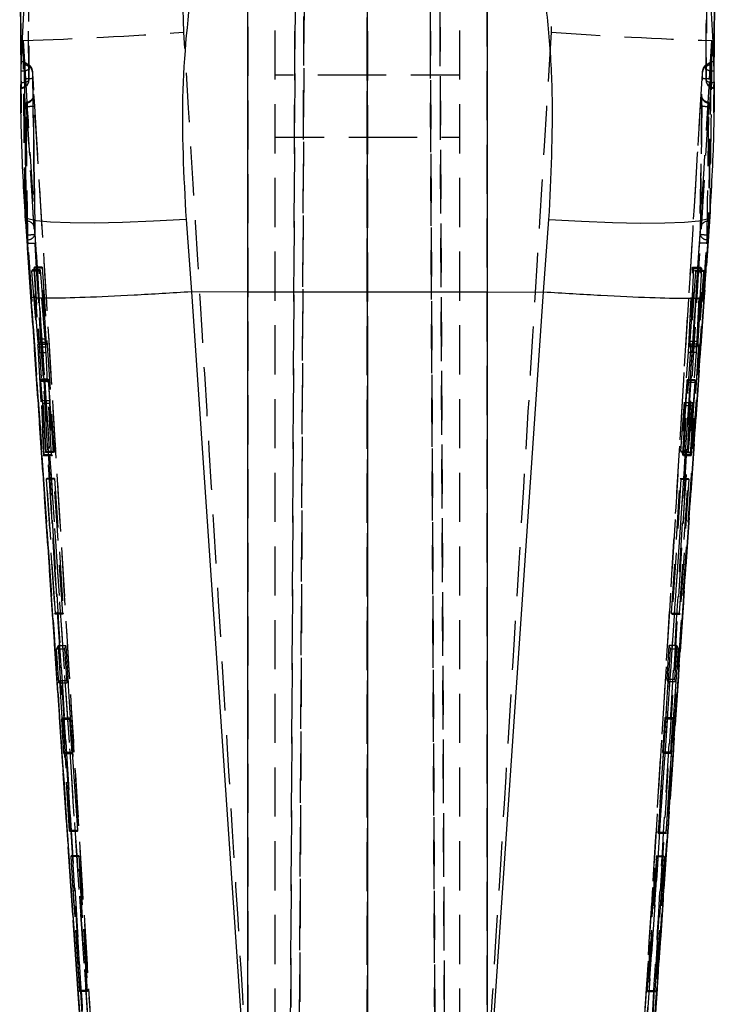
# Model space of a CAD drawing. Extents: x 74 to 743, y 83 to 557.
# Tile 10 of 13: x 397 to 433, y 359 to 410. Entities that reach past the tile are written whole.
import ezdxf

# ---------------------------------------------------------------- set-up
doc = ezdxf.new("R2010")
doc.units = 0
doc.header["$LTSCALE"] = 2
doc.linetypes.add('HIDDEN', pattern=[1.905, 1.27, -0.635])
doc.layers.get('0').update_dxf_attribs({"linetype": 'CONTINUOUS'})

msp = doc.modelspace()

# ---------------------------------------------------------------- linework, layer by layer
at = {"color": 7, "linetype": 'HIDDEN'}
for p, q in [((412.093398, 441.434601), (411.641879, 337.989094)), ((415.221891, 441.326955), (415.23765, 337.930622)), ((418.798347, 338.040011), (418.347524, 441.326955)), ((411.176492, 337.942215), (411.626902, 441.133508)), ((418.848902, 441.025222), (419.298688, 337.975854)), ((411.641888, 338.696549), (412.023223, 426.040912)), ((411.557615, 425.913194), (411.176498, 338.618735)), ((415.23765, 338.654051), (415.224397, 425.58133)), ((418.419294, 425.58133), (418.798336, 338.763053)), ((419.298681, 338.667834), (418.919782, 425.453374)), ((405.746214, 409.000928), (405.592653, 413.099581)), ((409.045265, 413.095528), (409.045265, 354.924748)), ((410.462742, 337.973462), (410.462742, 412.848825)), ((415.212742, 337.931024), (415.212742, 412.848825)), ((415.262618, 337.931389), (415.262618, 412.848825)), ((420.012618, 337.973462), (420.012618, 412.848825)), ((421.430096, 354.924748), (421.430096, 413.095528)), ((424.882707, 413.099581), (424.729146, 409.000928)), ((397.427093, 408.56866), (397.528252, 406.898299)), ((432.947109, 406.898299), (433.048267, 408.56866)), ((397.503439, 407.297367), (397.47759, 407.297367)), ((397.505451, 407.378593), (397.481823, 407.378593)), ((432.993537, 407.378593), (432.969928, 407.378593)), ((432.997771, 407.297367), (432.971928, 407.297367)), ((397.528252, 406.898299), (397.526862, 406.917805)), ((415.212742, 406.784723), (410.462742, 406.784723)), ((420.012618, 406.784723), (415.262618, 406.784723)), ((432.947109, 406.898299), (432.948498, 406.917805)), ((397.317961, 406.178782), (397.317961, 406.109432)), ((397.316584, 406.108553), (397.317961, 406.108553)), ((398.00076, 402.20035), (397.956422, 405.736187)), ((398.003269, 402.185569), (397.959776, 405.71619)), ((433.157399, 406.151423), (433.157399, 406.108553)), ((433.157399, 406.108553), (433.15878, 406.108553)), ((397.606388, 405.163774), (397.597447, 405.163774)), ((397.606695, 405.16294), (397.606388, 405.163774)), ((432.868972, 405.163774), (432.868665, 405.16294)), ((432.877913, 405.163774), (432.868972, 405.163774)), ((410.462742, 403.584713), (415.212742, 403.584713)), ((415.262618, 403.584713), (420.012618, 403.584713)), ((398.023633, 400.515297), (398.00076, 402.20035)), ((432.469763, 402.170831), (432.421688, 398.643369)), ((432.4746, 402.20035), (432.426604, 398.664424)), ((398.048749, 398.664931), (398.023633, 400.515297)), ((398.050057, 398.643756), (398.02403, 400.500143)), ((397.821354, 395.329023), (397.53761, 399.473855)), ((397.604894, 399.235973), (397.576843, 399.235973)), ((432.937751, 399.473855), (432.654006, 395.329023)), ((432.898518, 399.235973), (432.87047, 399.235973)), ((397.622151, 398.523459), (397.613168, 398.523459)), ((432.862192, 398.523459), (432.853207, 398.523459)), ((397.906419, 396.716097), (397.862129, 396.655479)), ((398.269091, 396.655479), (397.862129, 396.655479)), ((397.862129, 396.655479), (398.187367, 392.715717)), ((398.313602, 396.716097), (397.906419, 396.716097)), ((398.210714, 392.973), (397.906419, 396.716097)), ((398.011141, 396.86493), (397.974644, 396.81215)), ((397.974644, 396.81215), (398.210496, 393.133933)), ((398.381811, 396.81215), (397.974644, 396.81215)), ((398.418129, 396.86493), (398.011141, 396.86493)), ((398.616528, 387.329364), (398.011141, 396.86493)), ((398.269091, 396.655479), (398.313602, 396.716097)), ((398.59442, 392.715717), (398.269091, 396.655479)), ((398.313602, 396.716097), (398.617744, 392.973)), ((398.381811, 396.81215), (398.418129, 396.86493)), ((398.617508, 393.133933), (398.381811, 396.81215)), ((398.418129, 396.86493), (399.023149, 387.329364)), ((432.205841, 396.656716), (431.57549, 387.121255)), ((431.856252, 392.749662), (432.05547, 396.863529)), ((432.097675, 396.803686), (431.906527, 392.897645)), ((431.925779, 393.030653), (432.166724, 396.70884)), ((432.613382, 396.656716), (431.984054, 387.121255)), ((432.05547, 396.863529), (432.464194, 396.863529)), ((432.05547, 396.863529), (432.097675, 396.803686)), ((432.097675, 396.803686), (432.506209, 396.803686)), ((432.166724, 396.70884), (432.205841, 396.656716)), ((432.166724, 396.70884), (432.574708, 396.70884)), ((432.205841, 396.656716), (432.613382, 396.656716)), ((432.265315, 392.749662), (432.464194, 396.863529)), ((432.506209, 396.803686), (432.315173, 392.897645)), ((432.334289, 393.030653), (432.574708, 396.70884)), ((432.464194, 396.863529), (432.506209, 396.803686)), ((432.574708, 396.70884), (432.613382, 396.656716)), ((399.734405, 367.254833), (397.821354, 395.329023)), ((398.617508, 393.133933), (398.210496, 393.133933)), ((398.617744, 392.973), (398.210714, 392.973)), ((431.925779, 393.030653), (432.334289, 393.030653)), ((398.59442, 392.715717), (398.187367, 392.715717)), ((398.221431, 392.871821), (398.628423, 392.871821)), ((398.629483, 392.880956), (398.222471, 392.880956)), ((431.438603, 387.345003), (431.837803, 392.462501)), ((431.837803, 392.462501), (432.246905, 392.462501)), ((431.848966, 387.345003), (432.246905, 392.462501)), ((431.856252, 392.749662), (432.265315, 392.749662)), ((431.904059, 392.783934), (432.312666, 392.783934)), ((431.905542, 392.789448), (432.314133, 392.789448)), ((431.906527, 392.897645), (432.315173, 392.897645)), ((398.206111, 392.428884), (398.480753, 387.102971)), ((398.613153, 392.428884), (398.206111, 392.428884)), ((398.887347, 387.102971), (398.613153, 392.428884)), ((398.72729, 391.059378), (398.320319, 391.059378)), ((398.728378, 391.072908), (398.321236, 391.072908)), ((398.731304, 390.951211), (398.324333, 390.951211)), ((398.519507, 387.165653), (398.324333, 390.951211)), ((398.738707, 390.974978), (398.331747, 390.974978)), ((398.331747, 390.974978), (398.413239, 389.955277)), ((398.731304, 390.951211), (398.92628, 387.165653)), ((398.820115, 389.955277), (398.738707, 390.974978)), ((431.760708, 390.922183), (431.475256, 387.283029)), ((431.71683, 389.854977), (431.769788, 390.920618)), ((431.76071, 390.922183), (432.169782, 390.922183)), ((431.769788, 390.920618), (432.178758, 390.920618)), ((431.77023, 391.021976), (432.179259, 391.021976)), ((432.181181, 391.031006), (431.772171, 391.031006)), ((432.169782, 390.922183), (431.88525, 387.283029)), ((432.125714, 389.854977), (432.178758, 390.920618)), ((398.820115, 389.955277), (398.413239, 389.955277)), ((398.830565, 389.807785), (398.423698, 389.807785)), ((398.423698, 389.807785), (398.585893, 387.276607)), ((398.992652, 387.276607), (398.830565, 389.807785)), ((431.542439, 387.173401), (431.708043, 389.70455)), ((431.708043, 389.70455), (432.116928, 389.70455)), ((431.71683, 389.854977), (432.125714, 389.854977)), ((431.951547, 387.173401), (432.116928, 389.70455)), ((431.438603, 387.345003), (431.848966, 387.345003)), ((431.475256, 387.283029), (431.438603, 387.345003)), ((431.88525, 387.283029), (431.848966, 387.345003)), ((398.480753, 387.102971), (398.519507, 387.165653)), ((398.887347, 387.102971), (398.480753, 387.102971)), ((398.92628, 387.165653), (398.519507, 387.165653)), ((398.585893, 387.276607), (398.616528, 387.329364)), ((398.992652, 387.276607), (398.585893, 387.276607)), ((399.023149, 387.329364), (398.616528, 387.329364)), ((398.92628, 387.165653), (398.887347, 387.102971)), ((399.023149, 387.329364), (398.992652, 387.276607)), ((431.475256, 387.283029), (431.88525, 387.283029)), ((431.542439, 387.173401), (431.951547, 387.173401)), ((431.57549, 387.121255), (431.542439, 387.173401)), ((431.57549, 387.121255), (431.984054, 387.121255)), ((431.984054, 387.121255), (431.951547, 387.173401)), ((398.6491, 385.94258), (398.619555, 385.891939)), ((398.619555, 385.891939), (399.073234, 378.920929)), ((399.026305, 385.891939), (398.619555, 385.891939)), ((399.055848, 385.94258), (398.6491, 385.94258)), ((399.098452, 378.971564), (398.6491, 385.94258)), ((399.026305, 385.891939), (399.055848, 385.94258)), ((399.479674, 378.920929), (399.026305, 385.891939)), ((399.055848, 385.94258), (399.504881, 378.971564)), ((430.966567, 378.971787), (431.416178, 385.942707)), ((431.446189, 385.892691), (430.992277, 378.921749)), ((431.376629, 378.971787), (431.825981, 385.942707)), ((431.855561, 385.892691), (431.401881, 378.921749)), ((431.416178, 385.942707), (431.446189, 385.892691)), ((431.416178, 385.942707), (431.825981, 385.942707)), ((431.446189, 385.892691), (431.855561, 385.892691)), ((431.825981, 385.942707), (431.855561, 385.892691)), ((399.073234, 378.920929), (399.098452, 378.971564)), ((399.479674, 378.920929), (399.073234, 378.920929)), ((399.504881, 378.971564), (399.098452, 378.971564)), ((399.504881, 378.971564), (399.479674, 378.920929)), ((430.966567, 378.971787), (431.376629, 378.971787)), ((430.992277, 378.921749), (430.966567, 378.971787)), ((430.992277, 378.921749), (431.401881, 378.921749)), ((431.401881, 378.921749), (431.376629, 378.971787)), ((399.238566, 377.291793), (399.156781, 377.121368)), ((399.644856, 377.291793), (399.238566, 377.291793)), ((399.238566, 377.291793), (399.845622, 367.756272)), ((399.563102, 377.121368), (399.644856, 377.291793)), ((400.25152, 367.756272), (399.644856, 377.291793)), ((430.825647, 377.293074), (430.71407, 375.540132)), ((430.825647, 377.293074), (430.90895, 377.12265)), ((431.236198, 377.293074), (430.825647, 377.293074)), ((431.236198, 377.293074), (431.124575, 375.540132)), ((431.236198, 377.293074), (431.317944, 377.12265)), ((399.156781, 377.121368), (399.563102, 377.121368)), ((399.272176, 375.368433), (399.156781, 377.121368)), ((399.563102, 377.121368), (399.678428, 375.368433)), ((430.282008, 367.587136), (430.90895, 377.12265)), ((430.690479, 367.587136), (431.317944, 377.12265)), ((430.90895, 377.12265), (431.317944, 377.12265)), ((399.327049, 375.487084), (399.272176, 375.368433)), ((399.272176, 375.368433), (399.678428, 375.368433)), ((399.327049, 375.487084), (399.733311, 375.487084)), ((399.451073, 373.558769), (399.327049, 375.487084)), ((399.678428, 375.368433), (399.733311, 375.487084)), ((399.733311, 375.487084), (399.857245, 373.558769)), ((430.768875, 375.421481), (430.643345, 373.493159)), ((431.124575, 375.540132), (430.71407, 375.540132)), ((430.71407, 375.540132), (430.768875, 375.421481)), ((431.178341, 375.421481), (430.768875, 375.421481)), ((431.178341, 375.421481), (431.052724, 373.493159)), ((431.124575, 375.540132), (431.178341, 375.421481)), ((399.422286, 373.492362), (399.451073, 373.558769)), ((399.537403, 371.725285), (399.422286, 373.492362)), ((399.422286, 373.492362), (399.828475, 373.492362)), ((399.451073, 373.558769), (399.857245, 373.558769)), ((399.857245, 373.558769), (399.828475, 373.492362)), ((399.828475, 373.492362), (399.943508, 371.725285)), ((430.613977, 373.559566), (430.500488, 371.79249)), ((430.643345, 373.493159), (430.613977, 373.559566)), ((431.023946, 373.559566), (430.613977, 373.559566)), ((431.052724, 373.493159), (430.643345, 373.493159)), ((431.023946, 373.559566), (430.910332, 371.79249)), ((431.052724, 373.493159), (431.023946, 373.559566)), ((399.564706, 371.791692), (399.537403, 371.725285)), ((399.537403, 371.725285), (399.943508, 371.725285)), ((399.564706, 371.791692), (399.970794, 371.791692)), ((399.827455, 367.704505), (399.564706, 371.791692)), ((399.943508, 371.725285), (399.970794, 371.791692)), ((399.970794, 371.791692), (400.233351, 367.704505)), ((430.52836, 371.726083), (430.26258, 367.638903)), ((430.910332, 371.79249), (430.500488, 371.79249)), ((430.500488, 371.79249), (430.52836, 371.726083)), ((430.937626, 371.726083), (430.52836, 371.726083)), ((430.937626, 371.726083), (430.671459, 367.638903)), ((430.910332, 371.79249), (430.937626, 371.726083)), ((399.845622, 367.756272), (399.827455, 367.704505)), ((399.827455, 367.704505), (400.233351, 367.704505)), ((399.845622, 367.756272), (400.25152, 367.756272)), ((400.233351, 367.704505), (400.25152, 367.756272)), ((430.671459, 367.638903), (430.26258, 367.638903)), ((430.26258, 367.638903), (430.282008, 367.587136)), ((430.690479, 367.587136), (430.282008, 367.587136)), ((430.671459, 367.638903), (430.690479, 367.587136)), ((400.258291, 359.561453), (399.734405, 367.254833)), ((430.740955, 367.254833), (430.21614, 359.547811)), ((399.905819, 366.436617), (399.888584, 366.385968)), ((399.888584, 366.385968), (400.341631, 359.415056)), ((400.294429, 366.385968), (399.888584, 366.385968)), ((400.311654, 366.436617), (399.905819, 366.436617)), ((400.354323, 359.465683), (399.905819, 366.436617)), ((400.294429, 366.385968), (400.311654, 366.436617)), ((400.747125, 359.415056), (400.294429, 366.385968)), ((400.311654, 366.436617), (400.759817, 359.465683)), ((429.713074, 359.465675), (430.160278, 366.436506)), ((430.177942, 366.38649), (429.726081, 359.415637)), ((430.120947, 359.465675), (430.56945, 366.436506)), ((430.586726, 366.38649), (430.133675, 359.415637)), ((430.160278, 366.436506), (430.177942, 366.38649)), ((430.160278, 366.436506), (430.56945, 366.436506)), ((430.177942, 366.38649), (430.586726, 366.38649)), ((430.56945, 366.436506), (430.586726, 366.38649)), ((400.341631, 359.415056), (400.354323, 359.465683)), ((400.747125, 359.415056), (400.341631, 359.415056)), ((400.759817, 359.465683), (400.354323, 359.465683)), ((400.759817, 359.465683), (400.747125, 359.415056)), ((429.713074, 359.465675), (430.120947, 359.465675)), ((429.726081, 359.415637), (429.713074, 359.465675)), ((429.726081, 359.415637), (430.133675, 359.415637)), ((430.133675, 359.415637), (430.120947, 359.465675))]:
    msp.add_line(p, q, dxfattribs=at)
at = {"color": 7, "linetype": 'CONTINUOUS'}
for p, q in [((397.248698, 413.733), (397.326879, 404.832626)), ((409.045265, 395.5744), (409.045265, 412.35655)), ((421.430096, 412.35655), (421.430096, 395.5744)), ((397.320218, 406.420568), (397.327328, 407.018164)), ((433.148032, 407.018164), (433.155142, 406.420568)), ((397.315741, 406.151423), (397.316326, 406.111786)), ((405.85258, 399.323786), (406.142208, 395.584295)), ((424.333152, 395.584295), (424.622781, 399.323786)), ((432.771986, 397.025237), (432.939643, 399.452517)), ((432.939593, 399.452517), (432.937751, 399.473855)), ((406.142208, 395.584295), (406.131495, 395.583967)), ((409.045265, 395.5744), (406.142208, 395.584295)), ((409.045265, 352.850439), (409.045265, 395.5744)), ((421.430096, 395.5744), (424.333152, 395.584295)), ((421.430096, 395.5744), (421.430096, 352.850439)), ((424.343865, 395.583967), (424.333152, 395.584295)), ((430.217248, 359.54752), (432.65729, 395.321036)), ((400.707595, 352.963323), (400.258291, 359.561453)), ((430.21614, 359.547811), (429.767765, 352.963323))]:
    msp.add_line(p, q, dxfattribs=at)
at = {"color": 7, "linetype": 'CONTINUOUS', "flags": 128}
for points in [[(405.85258, 399.323786), (404.168783, 399.231905), (402.572499, 399.170155), (401.120055, 399.140725), (399.862705, 399.144659), (398.844818, 399.181792), (398.102313, 399.25083), (397.66139, 399.349341), (397.53761, 399.473855)], [(406.131495, 395.583967), (408.008895, 368.063213), (409.045265, 352.850439)], [(421.430096, 352.850439), (422.466465, 368.063213), (424.343865, 395.583967)], [(397.818802, 395.32108), (398.302537, 388.236577), (400.256286, 359.561095)]]:
    msp.add_lwpolyline(points, dxfattribs=at)
at = {"color": 8, "linetype": 'CONTINUOUS', "flags": 128}
msp.add_lwpolyline([(424.622781, 399.323786), (426.306577, 399.231905), (427.902862, 399.170155), (429.355306, 399.140725), (430.612655, 399.144659), (431.630543, 399.181792), (432.373047, 399.25083), (432.81397, 399.349341), (432.939593, 399.452517)], dxfattribs=at)
at = {"color": 7, "linetype": 'HIDDEN', "flags": 128}
for points in [[(397.613168, 398.523459), (399.31166, 373.478988), (399.734405, 367.254833)], [(400.707595, 352.963323), (398.681384, 382.862167), (397.622153, 398.523459)], [(432.398124, 398.104811), (430.760059, 373.791071), (430.758168, 373.763042), (429.118983, 349.477427)], [(432.862192, 398.523459), (431.1637, 373.478988), (430.740955, 367.254833)], [(432.654006, 395.329023), (431.412553, 377.114432), (430.740955, 367.254833)]]:
    msp.add_lwpolyline(points, dxfattribs=at)
at = {"color": 7, "linetype": 'HIDDEN'}
for centre, radius, start, end in [((387.854707, 673.060161), 264.664665, 272.07272476, 273.87618894), ((442.620654, 673.060161), 264.664665, 266.12381106, 267.92727524), ((397.346724, 407.091563), 0.383972, 2.3382809, 92.2352895), ((397.523008, 406.9091), 0.38876, 7.3756511, 92.8852694), ((432.952698, 406.908779), 0.389064, 87.1668683, 172.6842555), ((433.128636, 407.091563), 0.383972, 87.7647105, 177.6617191), ((397.42999, 407.510087), 0.502521, 258.2118828, 306.7096652), ((433.045371, 407.510087), 0.502521, 233.2903348, 281.7881172), ((397.337317, 406.538449), 0.387509, 267.1369206, 356.135118), ((397.317961, 406.514551), 0.406, 270, 359.5927051), ((397.419418, 406.918141), 0.507365, 258.7248924, 306.8850793), ((433.157399, 406.514551), 0.406, 180.4072949, 270), ((433.055942, 406.918141), 0.507365, 233.1149207, 281.2751076), ((433.138043, 406.538449), 0.387509, 183.864882, 272.8630794), ((397.624603, 398.847684), 0.388789, 7.7438574, 92.9056995), ((432.850864, 398.847581), 0.388886, 87.1101922, 172.2694428), ((397.443945, 402.613827), 4.094248, 272.4946434, 278.1887428), ((397.66846, 398.656289), 0.380387, 270.774163, 1.3018202), ((432.806628, 398.656037), 0.380117, 178.7356398, 269.2663359), ((433.030896, 402.605053), 4.08546, 261.8009057, 267.5072502)]:
    msp.add_arc(centre, radius, start, end, dxfattribs=at)
at = {"color": 7, "linetype": 'CONTINUOUS'}
for points, knots in [([(397.331748, 407.475242), (397.330844, 407.595649), (397.326303, 408.200288), (397.307686, 410.741824), (397.288704, 413.557681), (397.274278, 415.889302), (397.271836, 416.284004)], [0, 0, 0, 0, 0.0410065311, 0.2059204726, 0.8655764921, 1, 1, 1, 1]), ([(433.203524, 416.284004), (433.202788, 416.164373), (433.199074, 415.560521), (433.183085, 413.019695), (433.163964, 410.203101), (433.146563, 407.870714), (433.143612, 407.475242)], [0, 0, 0, 0, 0.040743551, 0.205657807, 0.865313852, 1, 1, 1, 1]), ([(397.247924, 414.953584), (397.25837, 413.486538), (397.279263, 410.552447), (397.303581, 407.618431), (397.315741, 406.151423)], [0, 0, 0, 0, 0.499999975, 1, 1, 1, 1]), ([(397.252383, 414.953584), (397.263105, 413.402061), (397.275196, 411.652522), (397.297289, 408.718441), (397.308422, 407.335927), (397.317961, 406.151423)], [0, 0, 0, 0, 0.528794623, 0.596283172, 1, 1, 1, 1]), ([(433.157399, 406.151423), (433.169811, 407.702917), (433.183875, 409.460908), (433.205401, 412.394962), (433.214898, 413.777525), (433.222977, 414.953584)], [0, 0, 0, 0, 0.528794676, 0.599175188, 1, 1, 1, 1]), ([(433.15962, 406.151423), (433.171779, 407.618431), (433.196097, 410.552448), (433.21699, 413.486538), (433.227437, 414.953584)], [0, 0, 0, 0, 0.499999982, 1, 1, 1, 1]), ([(433.149291, 404.829005), (433.169434, 406.869498), (433.1986, 409.824063), (433.219693, 412.811853), (433.226218, 413.736204)], [0, 0, 0, 0, 0.690623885, 1, 1, 1, 1]), ([(406.260504, 412.422607), (406.00825, 410.30276), (405.497649, 406.011861), (405.733332, 401.570809), (405.85258, 399.323786)], [0, 0, 0, 0, 0.49403344, 1, 1, 1, 1]), ([(424.622781, 399.323786), (424.731547, 401.513974), (424.896018, 404.825862), (424.641714, 409.18894), (424.357141, 411.344726), (424.214857, 412.422607)], [0, 0, 0, 0, 0.4940023, 0.747004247, 1, 1, 1, 1]), ([(397.53761, 399.473855), (397.460463, 400.855275), (397.306171, 403.618078), (397.295687, 407.245544), (397.430242, 409.463771), (397.482719, 410.328889)], [0, 0, 0, 0, 0.378886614, 0.757762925, 1, 1, 1, 1]), ([(432.994325, 410.303453), (433.043985, 409.498133), (433.178634, 407.314577), (433.172218, 403.696172), (433.015907, 400.881307), (432.937751, 399.473855)], [0, 0, 0, 0, 0.22609743, 0.613043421, 1, 1, 1, 1]), ([(397.327328, 407.018164), (397.327741, 407.045186), (397.328838, 407.117092), (397.330419, 407.237092), (397.331634, 407.360088), (397.331953, 407.436922), (397.331792, 407.467026), (397.331748, 407.475242)], [0, 0, 0, 0, 0.151363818, 0.402778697, 0.6542154, 0.905628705, 1, 1, 1, 1]), ([(433.143612, 407.475242), (433.14355, 407.452063), (433.143422, 407.404637), (433.144353, 407.290598), (433.14595, 407.157797), (433.147302, 407.064015), (433.148019, 407.018983), (433.148032, 407.018164)], [0, 0, 0, 0, 0.24052449, 0.492122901, 0.743731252, 0.995337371, 1, 1, 1, 1]), ([(397.316584, 406.113947), (397.316725, 406.113543), (397.31709, 406.112494), (397.317578, 406.14674), (397.317918, 406.175187), (397.317961, 406.178782)], [0, 0, 0, 0, 0.353583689, 0.918308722, 1, 1, 1, 1]), ([(397.317961, 406.178782), (397.318276, 406.208124), (397.318905, 406.266808), (397.319719, 406.359507), (397.320148, 406.412002), (397.320218, 406.420568)], [0, 0, 0, 0, 0.455593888, 0.911160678, 1, 1, 1, 1]), ([(433.155142, 406.420568), (433.155492, 406.378948), (433.156208, 406.293995), (433.156952, 406.217716), (433.157328, 406.185006), (433.157399, 406.178782)], [0, 0, 0, 0, 0.43747429, 0.892949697, 1, 1, 1, 1]), ([(433.157399, 406.178782), (433.157688, 406.155742), (433.1582, 406.11495), (433.158604, 406.113327), (433.15878, 406.112621)], [0, 0, 0, 0, 0.564819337, 1, 1, 1, 1]), ([(433.158942, 406.109774), (433.159153, 406.117259), (433.159395, 406.125826), (433.159594, 406.148551), (433.15962, 406.151423)], [0, 0, 0, 0, 0.873629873, 1, 1, 1, 1]), ([(397.536108, 399.453798), (397.628271, 398.12374), (397.723648, 396.747281), (397.816371, 395.367519), (397.819497, 395.321006)], [0, 0, 0, 0, 0.966289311, 1, 1, 1, 1]), ([(432.656385, 395.320171), (432.69018, 395.824583), (432.728312, 396.393715), (432.767527, 396.960754), (432.771986, 397.025237)], [0, 0, 0, 0, 0.8862806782, 1, 1, 1, 1]), ([(406.131495, 395.583967), (405.119496, 395.521478), (403.0955, 395.396502), (400.516525, 395.281059), (398.653686, 395.237208), (397.908619, 395.267028), (397.812045, 395.31078), (397.820462, 395.327275), (397.821354, 395.329023)], [0, 0, 0, 0, 0.223933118, 0.447866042, 0.67180348, 0.89574882, 0.988950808, 1, 1, 1, 1]), ([(421.430096, 395.5744), (419.37385, 395.569146), (415.245618, 395.558597), (411.117296, 395.569119), (409.045265, 395.5744)], [0, 0, 0, 0, 0.4980935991, 1, 1, 1, 1]), ([(424.343865, 395.583967), (425.355864, 395.521478), (427.379861, 395.396502), (429.958835, 395.281059), (431.821674, 395.237208), (432.566741, 395.267028), (432.663315, 395.31078), (432.654899, 395.327275), (432.654006, 395.329023)], [0, 0, 0, 0, 0.223933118, 0.447866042, 0.67180348, 0.89574882, 0.988950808, 1, 1, 1, 1])]:
    msp.add_open_spline(points, degree=3, knots=knots, dxfattribs=at)
at = {"color": 7, "linetype": 'HIDDEN'}
for points, knots in [([(397.668123, 415.913904), (397.668898, 415.792872), (397.672769, 415.18771), (397.689403, 412.64603), (397.709264, 409.831514), (397.727324, 407.501145), (397.730377, 407.107228)], [0, 0, 0, 0, 0.0412289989, 0.2061451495, 0.865809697, 1, 1, 1, 1]), ([(432.744984, 407.107228), (432.756255, 408.589195), (432.778581, 411.524707), (432.797747, 414.460313), (432.807237, 415.913904)], [0, 0, 0, 0, 0.504841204, 1, 1, 1, 1]), ([(397.723945, 406.512329), (397.722951, 406.633351), (397.717979, 407.238463), (397.697576, 409.780067), (397.676804, 412.592348), (397.661003, 414.920621), (397.658344, 415.312344)], [0, 0, 0, 0, 0.041259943, 0.20630077, 0.866463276, 1, 1, 1, 1]), ([(432.817016, 415.312344), (432.816199, 415.191312), (432.812117, 414.58615), (432.794561, 412.044433), (432.773634, 409.232109), (432.754615, 406.90402), (432.751415, 406.512329)], [0, 0, 0, 0, 0.041260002, 0.206300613, 0.866463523, 1, 1, 1, 1]), ([(409.045265, 354.924748), (408.581041, 362.494524), (407.475638, 380.519572), (406.381095, 398.545275), (405.746214, 409.000928)], [0, 0, 0, 0, 0.419958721, 1, 1, 1, 1]), ([(424.729146, 409.000928), (424.094266, 398.545275), (422.999722, 380.519572), (421.894319, 362.494524), (421.430096, 354.924748)], [0, 0, 0, 0, 0.580041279, 1, 1, 1, 1]), ([(397.53761, 399.473855), (397.532093, 399.886654), (397.508334, 401.664369), (397.470471, 404.696309), (397.441148, 407.314024), (397.427093, 408.56866)], [0, 0, 0, 0, 0.1360558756, 0.5859229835, 1, 1, 1, 1]), ([(433.048267, 408.56866), (433.033841, 407.281494), (433.004503, 404.663779), (432.96659, 401.631798), (432.943268, 399.886659), (432.937751, 399.473855)], [0, 0, 0, 0, 0.424812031, 0.863942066, 1, 1, 1, 1]), ([(397.481823, 407.368833), (397.480932, 407.37165), (397.477262, 407.383256), (397.477448, 407.33438), (397.47759, 407.297367)], [0, 0, 0, 0, 0.242721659, 1, 1, 1, 1]), ([(397.47759, 407.297367), (397.493012, 405.953768), (397.523858, 403.26657), (397.559181, 400.579505), (397.576843, 399.235973)], [0, 0, 0, 0, 0.50000005, 1, 1, 1, 1]), ([(397.526862, 406.917805), (397.522603, 406.975279), (397.512666, 407.109374), (397.498035, 407.275181), (397.490509, 407.331085), (397.486746, 407.359028)], [0, 0, 0, 0, 0.272815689, 0.63652058, 1, 1, 1, 1]), ([(397.604894, 399.235973), (397.58684, 400.579505), (397.550732, 403.266571), (397.519199, 405.953768), (397.503432, 407.297367)], [0, 0, 0, 0, 0.499999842, 1, 1, 1, 1]), ([(397.503439, 407.297367), (397.503499, 407.328526), (397.50362, 407.391048), (397.507265, 407.374604), (397.513021, 407.275901), (397.51991, 407.114701), (397.524741, 406.977875), (397.526862, 406.917805)], [0, 0, 0, 0, 0.208833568, 0.419040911, 0.627742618, 0.836568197, 1, 1, 1, 1]), ([(397.94136, 406.635517), (397.939532, 406.665834), (397.934671, 406.746454), (397.925691, 406.866805), (397.917591, 406.958364), (397.91186, 407.007497), (397.905933, 407.046164), (397.89176, 407.103198), (397.854112, 407.192439), (397.770248, 407.291306), (397.642901, 407.365597), (397.551038, 407.372823), (397.506667, 407.376314)], [0, 0, 0, 0, 0.081575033, 0.216928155, 0.354706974, 0.436232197, 0.491315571, 0.534862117, 0.612264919, 0.752497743, 0.880455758, 1, 1, 1, 1]), ([(432.968563, 407.377118), (432.921886, 407.372903), (432.836099, 407.365156), (432.731011, 407.306125), (432.658418, 407.238075), (432.612123, 407.169146), (432.585846, 407.108495), (432.57325, 407.062816), (432.567374, 407.032607), (432.562647, 407.001032), (432.557105, 406.951565), (432.548717, 406.854969), (432.540177, 406.737886), (432.535733, 406.665348), (432.534212, 406.640524)], [0, 0, 0, 0, 0.126194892, 0.23193703, 0.320648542, 0.39559748, 0.456892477, 0.501625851, 0.53301413, 0.571439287, 0.659403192, 0.80334081, 0.932698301, 1, 1, 1, 1]), ([(432.971928, 407.297367), (432.956162, 405.953768), (432.924628, 403.26657), (432.88852, 400.579505), (432.870466, 399.235973)], [0, 0, 0, 0, 0.50000002, 1, 1, 1, 1]), ([(432.997771, 407.297367), (432.982348, 405.953768), (432.951503, 403.26657), (432.916179, 400.579505), (432.898518, 399.235973)], [0, 0, 0, 0, 0.50000005, 1, 1, 1, 1]), ([(432.948498, 406.917805), (432.950531, 406.975477), (432.955274, 407.110016), (432.962127, 407.271438), (432.967929, 407.372494), (432.971707, 407.392374), (432.971849, 407.329443), (432.971921, 407.297367)], [0, 0, 0, 0, 0.1567400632, 0.3656439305, 0.5744324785, 0.7830935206, 1, 1, 1, 1]), ([(432.948498, 406.917805), (432.952757, 406.975279), (432.962694, 407.109374), (432.977325, 407.275181), (432.984852, 407.331085), (432.988614, 407.359028)], [0, 0, 0, 0, 0.272815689, 0.63652058, 1, 1, 1, 1]), ([(432.993537, 407.368833), (432.994428, 407.37165), (432.998099, 407.383256), (432.997912, 407.33438), (432.997771, 407.297367)], [0, 0, 0, 0, 0.242721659, 1, 1, 1, 1]), ([(397.528252, 406.898299), (397.529667, 406.878297), (397.536392, 406.783248), (397.542895, 406.680763), (397.548029, 406.599844)], [0, 0, 0, 0, 0.210436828, 1, 1, 1, 1]), ([(397.730377, 407.107228), (397.728666, 406.978747), (397.726026, 406.780452), (397.724487, 406.582147), (397.723945, 406.512329)], [0, 0, 0, 0, 0.647929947, 1, 1, 1, 1]), ([(397.941977, 406.626979), (397.939267, 406.669778), (397.93393, 406.75407), (397.925562, 406.865139), (397.918142, 406.948574), (397.912389, 406.995367), (397.908748, 407.003259), (397.908617, 406.973692), (397.908552, 406.959007)], [0, 0, 0, 0, 0.170988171, 0.336762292, 0.502504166, 0.668225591, 0.835206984, 1, 1, 1, 1]), ([(397.908552, 406.959007), (397.924294, 405.615762), (397.955778, 402.929339), (397.991824, 400.243139), (398.009846, 398.900071)], [0, 0, 0, 0, 0.500012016, 1, 1, 1, 1]), ([(432.465512, 398.899892), (432.483535, 400.243019), (432.519578, 402.929043), (432.551061, 405.615295), (432.566801, 406.958306)], [0, 0, 0, 0, 0.5000428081, 1, 1, 1, 1]), ([(432.566801, 406.958321), (432.56673, 406.973754), (432.566592, 407.00395), (432.562807, 406.994373), (432.557001, 406.946439), (432.549544, 406.86196), (432.541247, 406.751346), (432.536002, 406.668383), (432.53338, 406.626904)], [0, 0, 0, 0, 0.17288955, 0.338276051, 0.503705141, 0.669143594, 0.834585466, 1, 1, 1, 1]), ([(432.751415, 406.512329), (432.750873, 406.582147), (432.749334, 406.780452), (432.746694, 406.978747), (432.744984, 407.107228)], [0, 0, 0, 0, 0.352070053, 1, 1, 1, 1]), ([(432.927329, 406.599829), (432.933789, 406.700629), (432.940351, 406.803005), (432.947006, 406.896854), (432.947109, 406.898299)], [0, 0, 0, 0, 0.984605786, 1, 1, 1, 1]), ([(397.548029, 406.599859), (397.598076, 406.602989), (397.701827, 406.609477), (397.83398, 406.618241), (397.927153, 406.624916), (397.937036, 406.626291), (397.941977, 406.626979)], [0, 0, 0, 0, 0.237008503, 0.491338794, 0.745669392, 1, 1, 1, 1]), ([(397.548029, 406.599844), (397.563358, 406.347175), (397.644245, 405.013857), (397.987515, 399.357957), (398.83643, 385.396456), (399.815713, 369.358081), (400.5348, 357.642428), (400.728612, 354.484769)], [0, 0, 0, 0, 0.0145445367, 0.0767505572, 0.3255743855, 0.8182255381, 1, 1, 1, 1]), ([(401.468488, 348.963397), (400.829904, 359.3557), (399.648826, 378.576536), (398.479207, 397.798108), (397.941977, 406.626979)], [0, 0, 0, 0, 0.540679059, 1, 1, 1, 1]), ([(432.53338, 406.626904), (431.900844, 396.234228), (430.730956, 377.012738), (429.549531, 357.791989), (429.006879, 348.963516)], [0, 0, 0, 0, 0.540680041, 1, 1, 1, 1]), ([(429.746748, 354.484769), (429.761208, 354.720184), (429.842039, 356.036198), (430.145331, 360.976921), (431.195566, 378.112903), (432.171628, 394.168788), (432.927329, 406.599829)], [0, 0, 0, 0, 0.013552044, 0.075758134, 0.284418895, 1, 1, 1, 1]), ([(432.53338, 406.626904), (432.538321, 406.62622), (432.548203, 406.624852), (432.641379, 406.618217), (432.773533, 406.609461), (432.877284, 406.602983), (432.927331, 406.599859)], [0, 0, 0, 0, 0.254330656, 0.508661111, 0.762992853, 1, 1, 1, 1]), ([(397.578936, 405.347953), (397.615087, 405.352841), (397.69645, 405.363843), (397.809758, 405.422504), (397.902244, 405.515219), (397.946982, 405.613857), (397.958294, 405.68927), (397.956904, 405.724095), (397.956422, 405.736187)], [0, 0, 0, 0, 0.171800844, 0.386657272, 0.601511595, 0.816365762, 0.936234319, 1, 1, 1, 1]), ([(397.957701, 405.685404), (397.957452, 405.704484), (397.957066, 405.734105), (397.957376, 405.742388), (397.95723, 405.735551), (397.955103, 405.71382), (397.947872, 405.67096), (397.924183, 405.597802), (397.865701, 405.502996), (397.764656, 405.418711), (397.65981, 405.370823), (397.595801, 405.373349), (397.58005, 405.37397)], [0, 0, 0, 0, 0.138683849, 0.215300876, 0.276691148, 0.314099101, 0.360799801, 0.463001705, 0.596518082, 0.765983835, 0.942417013, 1, 1, 1, 1]), ([(397.956422, 405.736187), (397.956392, 405.739406), (397.956089, 405.771898), (397.957425, 405.807823), (397.963681, 405.789506), (397.973631, 405.703455), (397.986092, 405.559952), (397.999458, 405.379872), (398.007784, 405.248367), (398.011761, 405.185545)], [0, 0, 0, 0, 0.018270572, 0.184451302, 0.350722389, 0.517003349, 0.681385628, 0.847793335, 1, 1, 1, 1]), ([(432.463599, 405.185545), (432.467577, 405.248371), (432.475903, 405.379885), (432.489264, 405.559892), (432.501746, 405.703675), (432.511618, 405.788677), (432.518401, 405.811714), (432.518754, 405.762206), (432.518939, 405.736187)], [0, 0, 0, 0, 0.152250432, 0.31870599, 0.483135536, 0.64946431, 0.815783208, 1, 1, 1, 1]), ([(432.518939, 405.736187), (432.517477, 405.615155), (432.503243, 404.436514), (432.488147, 403.257918), (432.4746, 402.20035)], [0, 0, 0, 0, 0.102688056, 1, 1, 1, 1]), ([(432.518939, 405.736187), (432.518456, 405.724095), (432.517066, 405.68927), (432.528378, 405.613857), (432.573117, 405.515219), (432.665602, 405.422504), (432.77891, 405.363843), (432.860273, 405.352841), (432.896424, 405.347953)], [0, 0, 0, 0, 0.063765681, 0.183634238, 0.398488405, 0.613342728, 0.828199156, 1, 1, 1, 1]), ([(432.896454, 405.370096), (432.848437, 405.377196), (432.760145, 405.390253), (432.656474, 405.459487), (432.588029, 405.535486), (432.547593, 405.60938), (432.528117, 405.669588), (432.520874, 405.709297), (432.518736, 405.728764), (432.518072, 405.738627), (432.518013, 405.741292), (432.518219, 405.735322), (432.518092, 405.719915), (432.518031, 405.712554)], [0, 0, 0, 0, 0.188383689, 0.346398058, 0.477636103, 0.588159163, 0.676739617, 0.729946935, 0.767312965, 0.803205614, 0.851441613, 0.929021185, 1, 1, 1, 1]), ([(397.578936, 405.347953), (397.578967, 405.355297), (397.579033, 405.371098), (397.580952, 405.367701), (397.584163, 405.341658), (397.588311, 405.295806), (397.591392, 405.253624), (397.592943, 405.232379)], [0, 0, 0, 0, 0.182241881, 0.392072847, 0.593516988, 0.79527615, 1, 1, 1, 1]), ([(397.673599, 398.275936), (397.671851, 398.396988), (397.66311, 399.002248), (397.629748, 401.359545), (397.601258, 403.595864), (397.578936, 405.347953)], [0, 0, 0, 0, 0.051352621, 0.256763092, 1, 1, 1, 1]), ([(397.606388, 405.163774), (397.602497, 405.184363), (397.598073, 405.207771), (397.593495, 405.229734), (397.592943, 405.232379)], [0, 0, 0, 0, 0.879550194, 1, 1, 1, 1]), ([(397.592943, 405.232379), (397.593021, 405.231263), (397.594557, 405.209361), (397.59604, 405.185972), (397.597447, 405.163774)], [0, 0, 0, 0, 0.050968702, 1, 1, 1, 1]), ([(397.597447, 405.163774), (398.161613, 395.950523), (399.289945, 377.524022), (400.42976, 359.098263), (400.999667, 349.885384)], [0, 0, 0, 0, 0.500000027, 1, 1, 1, 1]), ([(397.606695, 405.16294), (397.658956, 405.166156), (397.763479, 405.17259), (397.89606, 405.18022), (397.990213, 405.1852), (398.004578, 405.18543), (398.011761, 405.185545)], [0, 0, 0, 0, 0.249999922, 0.500000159, 0.750000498, 1, 1, 1, 1]), ([(401.001253, 349.885384), (400.433203, 359.090081), (399.296109, 377.515574), (398.170161, 395.941785), (397.606695, 405.16294)], [0, 0, 0, 0, 0.499563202, 1, 1, 1, 1]), ([(398.011761, 405.185545), (398.57527, 395.964105), (399.7013, 377.537387), (400.838445, 359.111383), (401.406518, 349.906461)], [0, 0, 0, 0, 0.500438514, 1, 1, 1, 1]), ([(429.068842, 349.906461), (429.636916, 359.111383), (430.77406, 377.537387), (431.90009, 395.964105), (432.463599, 405.185545)], [0, 0, 0, 0, 0.499561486, 1, 1, 1, 1]), ([(432.868665, 405.16294), (432.305199, 395.941785), (431.179251, 377.515574), (430.042157, 359.090081), (429.474107, 349.885384)], [0, 0, 0, 0, 0.500436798, 1, 1, 1, 1]), ([(432.877913, 405.163774), (432.313747, 395.950523), (431.185416, 377.524022), (430.045601, 359.098263), (429.475693, 349.885384)], [0, 0, 0, 0, 0.500000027, 1, 1, 1, 1]), ([(432.463599, 405.185545), (432.470782, 405.18543), (432.485147, 405.1852), (432.579301, 405.18022), (432.711881, 405.17259), (432.816404, 405.166156), (432.868665, 405.16294)], [0, 0, 0, 0, 0.249999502, 0.499999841, 0.750000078, 1, 1, 1, 1]), ([(432.801761, 398.275951), (432.803303, 398.382683), (432.811842, 398.973612), (432.845238, 401.33093), (432.873916, 403.581555), (432.896424, 405.347953)], [0, 0, 0, 0, 0.045278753, 0.250689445, 1, 1, 1, 1]), ([(432.882417, 405.232379), (432.881866, 405.229734), (432.877286, 405.207767), (432.872863, 405.184353), (432.868972, 405.163759)], [0, 0, 0, 0, 0.120427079, 1, 1, 1, 1]), ([(432.882417, 405.232379), (432.882339, 405.231263), (432.880803, 405.209361), (432.87932, 405.185972), (432.877913, 405.163774)], [0, 0, 0, 0, 0.050968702, 1, 1, 1, 1]), ([(432.896424, 405.347953), (432.896393, 405.355297), (432.896327, 405.371098), (432.894409, 405.367701), (432.891197, 405.341658), (432.887049, 405.295806), (432.883968, 405.253624), (432.882417, 405.232379)], [0, 0, 0, 0, 0.182241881, 0.392072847, 0.593516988, 0.79527615, 1, 1, 1, 1]), ([(397.576843, 399.235973), (397.577984, 399.189349), (397.580268, 399.096105), (397.591263, 398.873537), (397.603187, 398.673003), (397.611066, 398.55495), (397.613168, 398.523459)], [0, 0, 0, 0, 0.297197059, 0.594373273, 0.89179593, 1, 1, 1, 1]), ([(397.622151, 398.523474), (397.619463, 398.610765), (397.614087, 398.785306), (397.608159, 399.019613), (397.6057, 399.164335), (397.60489, 399.220894), (397.60489, 399.235963), (397.60489, 399.235973)], [0, 0, 0, 0, 0.297769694, 0.595398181, 0.892840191, 0.999929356, 1, 1, 1, 1]), ([(432.87047, 399.235973), (432.87047, 399.235963), (432.87047, 399.194151), (432.868565, 399.093896), (432.863663, 398.87407), (432.857927, 398.672789), (432.854199, 398.554792), (432.853209, 398.523474)], [0, 0, 0, 0, 0.0000706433, 0.2973369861, 0.5947996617, 0.8924554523, 1, 1, 1, 1]), ([(432.898518, 399.235973), (432.897376, 399.189349), (432.895093, 399.096105), (432.884097, 398.873537), (432.872173, 398.673003), (432.864294, 398.55495), (432.862192, 398.523459)], [0, 0, 0, 0, 0.297197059, 0.594373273, 0.89179593, 1, 1, 1, 1]), ([(398.009846, 398.900071), (398.009978, 398.892928), (398.010475, 398.865959), (398.013177, 398.797125), (398.019024, 398.685697), (398.024413, 398.602786), (398.027107, 398.561323)], [0, 0, 0, 0, 0.107213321, 0.404753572, 0.702319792, 1, 1, 1, 1]), ([(398.027107, 398.561323), (398.599673, 390.095531), (399.655101, 374.490265), (400.787205, 357.794615), (401.345937, 349.56473), (401.419971, 348.474244)], [0, 0, 0, 0, 0.507062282, 0.934684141, 1, 1, 1, 1]), ([(398.077237, 398.104811), (398.075642, 398.128856), (398.069526, 398.221074), (398.060204, 398.378394), (398.051514, 398.554272), (398.049673, 398.627977), (398.048749, 398.664931)], [0, 0, 0, 0, 0.105059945, 0.402921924, 0.700635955, 1, 1, 1, 1]), ([(429.055389, 348.474244), (429.613794, 356.704148), (430.392398, 368.179399), (431.522803, 384.875127), (432.095254, 393.340929), (432.448255, 398.561353)], [0, 0, 0, 0, 0.492937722, 0.687320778, 1, 1, 1, 1]), ([(432.426604, 398.664424), (432.425679, 398.627596), (432.42383, 398.553941), (432.415157, 398.378396), (432.405835, 398.221074), (432.399718, 398.128856), (432.398124, 398.104811)], [0, 0, 0, 0, 0.298219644, 0.596419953, 0.894768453, 1, 1, 1, 1]), ([(432.448255, 398.561353), (432.449246, 398.57623), (432.452979, 398.632281), (432.45864, 398.727613), (432.463863, 398.833409), (432.464963, 398.877755), (432.465512, 398.899892)], [0, 0, 0, 0, 0.1076076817, 0.4054286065, 0.7031931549, 1, 1, 1, 1]), ([(397.683112, 398.089001), (397.681682, 398.111116), (397.678721, 398.156928), (397.675471, 398.218825), (397.673957, 398.257251), (397.673673, 398.272092), (397.673599, 398.275936)], [0, 0, 0, 0, 0.288094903, 0.59679387, 0.89557562, 1, 1, 1, 1]), ([(397.683112, 398.089001), (397.733228, 398.092217), (397.837012, 398.098877), (397.969166, 398.105348), (398.062322, 398.10803), (398.072265, 398.105884), (398.077237, 398.104811)], [0, 0, 0, 0, 0.23738275, 0.491589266, 0.74579504, 1, 1, 1, 1]), ([(400.953944, 349.461378), (400.942319, 349.633907), (400.857932, 350.886282), (400.482551, 356.458051), (399.402754, 372.494698), (398.397826, 387.451558), (397.683112, 398.089001)], [0, 0, 0, 0, 0.010643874, 0.077263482, 0.343742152, 1, 1, 1, 1]), ([(401.356378, 349.477427), (400.809101, 357.581966), (399.714549, 373.791041), (398.623007, 390.000222), (398.077237, 398.104811)], [0, 0, 0, 0, 0.500000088, 1, 1, 1, 1]), ([(429.521416, 349.461378), (429.533042, 349.633907), (429.617428, 350.886282), (429.992809, 356.458051), (431.072606, 372.494698), (432.077535, 387.451558), (432.792248, 398.089001)], [0, 0, 0, 0, 0.010643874, 0.077263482, 0.343742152, 1, 1, 1, 1]), ([(432.853207, 398.523459), (432.500251, 393.303024), (431.473467, 378.116248), (430.44361, 362.929588), (429.767765, 352.963323)], [0, 0, 0, 0, 0.34374874, 1, 1, 1, 1]), ([(432.792248, 398.089001), (432.742132, 398.092217), (432.638348, 398.098877), (432.506194, 398.105348), (432.413038, 398.10803), (432.403095, 398.105884), (432.398124, 398.104811)], [0, 0, 0, 0, 0.23738275, 0.491589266, 0.74579504, 1, 1, 1, 1]), ([(432.792248, 398.089001), (432.793664, 398.110887), (432.796598, 398.156237), (432.799841, 398.217855), (432.801387, 398.256724), (432.801681, 398.271852), (432.801761, 398.275936)], [0, 0, 0, 0, 0.2851159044, 0.5908022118, 0.8895356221, 1, 1, 1, 1]), ([(398.210496, 393.133933), (398.212282, 393.105102), (398.215854, 393.047442), (398.219837, 392.970183), (398.222311, 392.910095), (398.222419, 392.890456), (398.222471, 392.880956)], [0, 0, 0, 0, 0.254384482, 0.508762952, 0.762356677, 1, 1, 1, 1]), ([(398.221431, 392.874116), (398.221353, 392.873402), (398.220887, 392.86912), (398.218235, 392.88956), (398.214476, 392.927155), (398.211701, 392.960971), (398.210714, 392.973)], [0, 0, 0, 0, 0.072635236, 0.435499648, 0.7991865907, 1, 1, 1, 1]), ([(398.629483, 392.880956), (398.629416, 392.89119), (398.629282, 392.911657), (398.626673, 392.973828), (398.622695, 393.050222), (398.619215, 393.10638), (398.617508, 393.133933)], [0, 0, 0, 0, 0.252110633, 0.504203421, 0.756749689, 1, 1, 1, 1]), ([(398.617744, 392.973), (398.619517, 392.951821), (398.623063, 392.90946), (398.62699, 392.875359), (398.629034, 392.868333), (398.629367, 392.877701), (398.629483, 392.880956)], [0, 0, 0, 0, 0.283440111, 0.566937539, 0.849538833, 1, 1, 1, 1]), ([(431.905542, 392.789448), (431.906725, 392.79807), (431.909091, 392.815315), (431.91437, 392.873866), (431.920164, 392.947709), (431.923938, 393.00345), (431.925779, 393.030653)], [0, 0, 0, 0, 0.252654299, 0.50529796, 0.758574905, 1, 1, 1, 1]), ([(432.314133, 392.789448), (432.315309, 392.79807), (432.317659, 392.815315), (432.322912, 392.873866), (432.328689, 392.947709), (432.332452, 393.00345), (432.334289, 393.030653)], [0, 0, 0, 0, 0.252652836, 0.505296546, 0.758572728, 1, 1, 1, 1]), ([(398.187367, 392.715717), (398.189281, 392.691159), (398.193109, 392.642042), (398.198947, 392.554869), (398.20335, 392.481749), (398.205388, 392.44272), (398.206111, 392.428884)], [0, 0, 0, 0, 0.281750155, 0.563531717, 0.845277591, 1, 1, 1, 1]), ([(398.613153, 392.428884), (398.611774, 392.45471), (398.609015, 392.506364), (398.603446, 392.593891), (398.5984, 392.665476), (398.595471, 392.702449), (398.59442, 392.715717)], [0, 0, 0, 0, 0.28058801, 0.561185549, 0.842530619, 1, 1, 1, 1]), ([(431.837803, 392.462501), (431.839718, 392.487553), (431.843548, 392.537655), (431.849311, 392.625032), (431.853604, 392.697671), (431.855556, 392.735998), (431.856252, 392.749662)], [0, 0, 0, 0, 0.2812585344, 0.562497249, 0.8440336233, 1, 1, 1, 1]), ([(431.906527, 392.897645), (431.9055, 392.875374), (431.903446, 392.830831), (431.902711, 392.791915), (431.903618, 392.780313), (431.905041, 392.787071), (431.905542, 392.789448)], [0, 0, 0, 0, 0.282595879, 0.565222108, 0.847131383, 1, 1, 1, 1]), ([(432.246905, 392.462501), (432.248814, 392.487553), (432.252634, 392.537655), (432.25838, 392.625032), (432.262669, 392.697672), (432.26462, 392.735998), (432.265315, 392.749662)], [0, 0, 0, 0, 0.281256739, 0.562494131, 0.844029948, 1, 1, 1, 1]), ([(432.315173, 392.897645), (432.314143, 392.875374), (432.312083, 392.830831), (432.311336, 392.791915), (432.312224, 392.780313), (432.313637, 392.787071), (432.314133, 392.789448)], [0, 0, 0, 0, 0.282599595, 0.565232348, 0.847147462, 1, 1, 1, 1]), ([(398.320319, 391.059378), (398.320501, 391.065934), (398.320865, 391.079044), (398.323804, 391.061795), (398.32763, 391.02467), (398.330572, 390.989152), (398.331747, 390.974978)], [0, 0, 0, 0, 0.272691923, 0.545367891, 0.818576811, 1, 1, 1, 1]), ([(398.324333, 390.951211), (398.323213, 390.974515), (398.320908, 391.022481), (398.320519, 391.046849), (398.320319, 391.059378)], [0, 0, 0, 0, 0.4858554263, 1, 1, 1, 1]), ([(398.728378, 391.06972), (398.728117, 391.0707), (398.727338, 391.073629), (398.727309, 391.065071), (398.72729, 391.059378)], [0, 0, 0, 0, 0.334752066, 1, 1, 1, 1]), ([(398.72729, 391.059378), (398.727469, 391.047703), (398.727837, 391.023657), (398.730127, 390.97582), (398.731304, 390.951211)], [0, 0, 0, 0, 0.4855517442, 1, 1, 1, 1]), ([(398.738707, 390.974978), (398.736923, 390.996302), (398.733355, 391.038951), (398.731009, 391.057158), (398.729837, 391.066262)], [0, 0, 0, 0, 0.499974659, 1, 1, 1, 1]), ([(431.77023, 391.021976), (431.768985, 391.0119), (431.766426, 390.991188), (431.762649, 390.945594), (431.76071, 390.922183)], [0, 0, 0, 0, 0.486537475, 1, 1, 1, 1]), ([(431.769788, 390.920618), (431.770801, 390.942708), (431.772828, 390.98689), (431.7735, 391.024494), (431.772508, 391.03525), (431.770875, 391.025735), (431.77023, 391.021976)], [0, 0, 0, 0, 0.274023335, 0.548073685, 0.821443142, 1, 1, 1, 1]), ([(432.179259, 391.021976), (432.178021, 391.011899), (432.175476, 390.991188), (432.171714, 390.945594), (432.169782, 390.922183)], [0, 0, 0, 0, 0.486529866, 1, 1, 1, 1]), ([(432.178758, 390.920618), (432.179774, 390.942708), (432.181805, 390.986891), (432.182497, 391.024494), (432.181516, 391.03525), (432.179898, 391.025735), (432.179259, 391.021976)], [0, 0, 0, 0, 0.274026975, 0.548083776, 0.821459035, 1, 1, 1, 1]), ([(398.413239, 389.955277), (398.4151, 389.931053), (398.418572, 389.885868), (398.422073, 389.83253), (398.423698, 389.807785)], [0, 0, 0, 0, 0.5360828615, 1, 1, 1, 1]), ([(398.830565, 389.807785), (398.828679, 389.836418), (398.825163, 389.889821), (398.821715, 389.934536), (398.820115, 389.955277)], [0, 0, 0, 0, 0.536172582, 1, 1, 1, 1]), ([(431.708043, 389.70455), (431.70987, 389.733293), (431.71328, 389.786955), (431.715704, 389.833407), (431.71683, 389.854977)], [0, 0, 0, 0, 0.535639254, 1, 1, 1, 1]), ([(432.116928, 389.70455), (432.118752, 389.733293), (432.122159, 389.786955), (432.124586, 389.833407), (432.125714, 389.854977)], [0, 0, 0, 0, 0.535639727, 1, 1, 1, 1])]:
    msp.add_open_spline(points, degree=3, knots=knots, dxfattribs=at)

doc.saveas('drawing.dxf')
